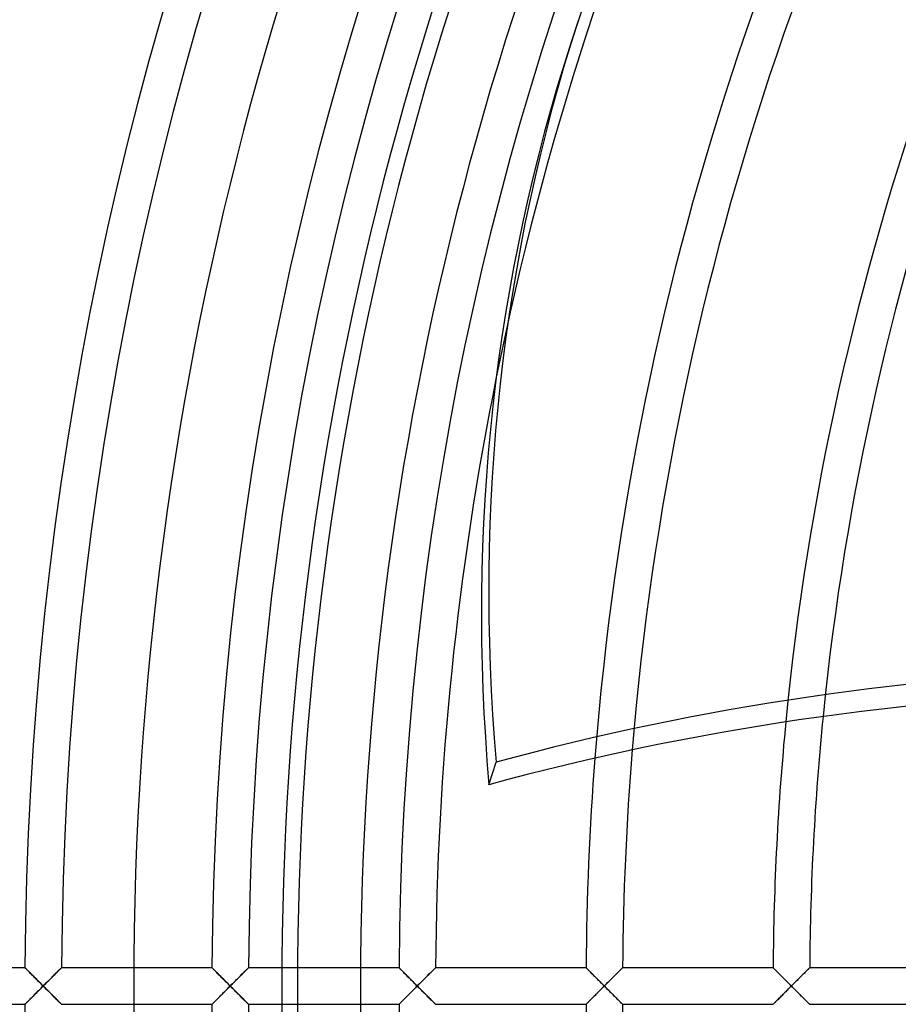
# Model space of a CAD drawing. Header units: millimetres. Extents: x -250 to 250, y -250 to 250.
# Tile 3 of 26: x -222 to -166, y -1 to 61. Entities that reach past the tile are written whole.
import ezdxf

# ---------------------------------------------------------------- set-up
doc = ezdxf.new("R2010")
doc.units = ezdxf.units.MM
doc.layers.add('HIDDEN', color=7, linetype='Continuous')
doc.layers.add('THICK', color=7, linetype='Continuous')

msp = doc.modelspace()

# ---------------------------------------------------------------- linework, layer by layer
at = {"layer": 'HIDDEN'}
for p, q in [((-191.854, 12.761), (-191.389, 14.192)), ((-221.29, 1.16), (-230.837, 1.16)), ((-221.29, 1.16), (-221.287, 1.157)), ((-221.287, 1.157), (-221.29, 1.16)), ((-221.287, 1.157), (-221.278, 1.148)), ((-221.279, 1.149), (-221.287, 1.157)), ((-221.265, 1.135), (-221.279, 1.149)), ((-221.278, 1.148), (-221.263, 1.133)), ((-221.246, 1.116), (-221.265, 1.135)), ((-221.263, 1.133), (-221.243, 1.113)), ((-221.223, 1.092), (-221.246, 1.116)), ((-221.243, 1.113), (-221.218, 1.087)), ((-221.195, 1.064), (-221.223, 1.092)), ((-221.218, 1.087), (-221.188, 1.057)), ((-221.163, 1.032), (-221.195, 1.064)), ((-221.188, 1.057), (-221.154, 1.023)), ((-221.127, 0.996), (-221.163, 1.032)), ((-221.154, 1.023), (-221.116, 0.985)), ((-221.089, 0.957), (-221.127, 0.996)), ((-221.116, 0.985), (-221.075, 0.943)), ((-221.047, 0.916), (-221.089, 0.957)), ((-221.075, 0.943), (-221.031, 0.899)), ((-221.003, 0.872), (-221.047, 0.916)), ((-221.031, 0.899), (-220.984, 0.852)), ((-220.957, 0.825), (-221.003, 0.872)), ((-220.984, 0.852), (-220.935, 0.803)), ((-220.909, 0.777), (-220.957, 0.825)), ((-220.935, 0.803), (-220.884, 0.752)), ((-220.859, 0.727), (-220.909, 0.777)), ((-220.884, 0.752), (-220.832, 0.7)), ((-220.808, 0.676), (-220.859, 0.727)), ((-220.832, 0.7), (-220.778, 0.646)), ((-220.756, 0.623), (-220.808, 0.676)), ((-220.778, 0.646), (-220.723, 0.59)), ((-219.498, 0.634), (-219.556, 0.577)), ((-219.524, 0.609), (-219.464, 0.668)), ((-219.443, 0.689), (-219.498, 0.634)), ((-219.464, 0.668), (-219.407, 0.726)), ((-219.389, 0.743), (-219.443, 0.689)), ((-219.407, 0.726), (-219.352, 0.78)), ((-219.337, 0.795), (-219.389, 0.743)), ((-219.352, 0.78), (-219.301, 0.831)), ((-219.287, 0.845), (-219.337, 0.795)), ((-219.301, 0.831), (-219.253, 0.879)), ((-219.239, 0.892), (-219.287, 0.845)), ((-219.253, 0.879), (-219.208, 0.924)), ((-219.194, 0.938), (-219.239, 0.892)), ((-219.208, 0.924), (-219.166, 0.965)), ((-219.151, 0.98), (-219.194, 0.938)), ((-219.166, 0.965), (-219.129, 1.002)), ((-219.112, 1.019), (-219.151, 0.98)), ((-219.129, 1.002), (-219.094, 1.037)), ((-219.077, 1.054), (-219.112, 1.019)), ((-219.094, 1.037), (-219.063, 1.068)), ((-219.046, 1.085), (-219.077, 1.054)), ((-219.063, 1.068), (-219.036, 1.095)), ((-219.019, 1.111), (-219.046, 1.085)), ((-219.036, 1.095), (-219.013, 1.118)), ((-218.998, 1.132), (-219.019, 1.111)), ((-219.013, 1.118), (-218.994, 1.136)), ((-218.983, 1.147), (-218.998, 1.132)), ((-218.994, 1.136), (-218.981, 1.149)), ((-218.973, 1.157), (-218.983, 1.147)), ((-218.981, 1.149), (-218.973, 1.157)), ((-218.973, 1.157), (-218.97, 1.16)), ((-218.97, 1.16), (-218.973, 1.157)), ((-209.423, 1.16), (-218.97, 1.16)), ((-209.423, 1.16), (-209.42, 1.157)), ((-209.421, 1.157), (-209.423, 1.16)), ((-209.412, 1.149), (-209.421, 1.157)), ((-209.42, 1.157), (-209.411, 1.148)), ((-209.399, 1.135), (-209.412, 1.149)), ((-209.411, 1.148), (-209.397, 1.133)), ((-209.38, 1.116), (-209.399, 1.135)), ((-209.397, 1.133), (-209.376, 1.113)), ((-209.356, 1.092), (-209.38, 1.116)), ((-209.376, 1.113), (-209.351, 1.087)), ((-209.328, 1.064), (-209.356, 1.092)), ((-209.351, 1.087), (-209.321, 1.057)), ((-209.296, 1.032), (-209.328, 1.064)), ((-209.321, 1.057), (-209.287, 1.023)), ((-209.261, 0.996), (-209.296, 1.032)), ((-209.287, 1.023), (-209.249, 0.985)), ((-209.222, 0.957), (-209.261, 0.996)), ((-209.249, 0.985), (-209.208, 0.943)), ((-209.18, 0.916), (-209.222, 0.957)), ((-209.208, 0.943), (-209.164, 0.899)), ((-209.136, 0.872), (-209.18, 0.916)), ((-209.164, 0.899), (-209.117, 0.852)), ((-209.09, 0.825), (-209.136, 0.872)), ((-209.117, 0.852), (-209.068, 0.803)), ((-209.042, 0.777), (-209.09, 0.825)), ((-209.068, 0.803), (-209.018, 0.752)), ((-208.993, 0.727), (-209.042, 0.777)), ((-209.018, 0.752), (-208.965, 0.7)), ((-208.942, 0.676), (-208.993, 0.727)), ((-208.965, 0.7), (-208.911, 0.646)), ((-208.889, 0.623), (-208.942, 0.676)), ((-208.911, 0.646), (-208.856, 0.59)), ((-207.631, 0.635), (-207.688, 0.578)), ((-207.678, 0.587), (-207.62, 0.645)), ((-207.575, 0.69), (-207.631, 0.635)), ((-207.62, 0.645), (-207.564, 0.701)), ((-207.522, 0.744), (-207.575, 0.69)), ((-207.564, 0.701), (-207.511, 0.755)), ((-207.47, 0.795), (-207.522, 0.744)), ((-207.511, 0.755), (-207.46, 0.805)), ((-207.42, 0.845), (-207.47, 0.795)), ((-207.46, 0.805), (-207.412, 0.853)), ((-207.372, 0.893), (-207.42, 0.845)), ((-207.412, 0.853), (-207.367, 0.898)), ((-207.326, 0.938), (-207.372, 0.893)), ((-207.367, 0.898), (-207.325, 0.939)), ((-207.284, 0.98), (-207.326, 0.938)), ((-207.325, 0.939), (-207.287, 0.978)), ((-207.287, 0.978), (-207.251, 1.013)), ((-207.245, 1.019), (-207.284, 0.98)), ((-207.251, 1.013), (-207.219, 1.045)), ((-207.21, 1.054), (-207.245, 1.019)), ((-207.219, 1.045), (-207.19, 1.074)), ((-207.179, 1.085), (-207.21, 1.054)), ((-207.19, 1.074), (-207.164, 1.099)), ((-207.152, 1.111), (-207.179, 1.085)), ((-207.164, 1.099), (-207.143, 1.121)), ((-207.131, 1.132), (-207.152, 1.111)), ((-207.143, 1.121), (-207.126, 1.138)), ((-207.116, 1.147), (-207.131, 1.132)), ((-207.126, 1.138), (-207.113, 1.15)), ((-207.107, 1.157), (-207.116, 1.147)), ((-207.113, 1.15), (-207.106, 1.157)), ((-207.103, 1.16), (-207.107, 1.157)), ((-207.106, 1.157), (-207.103, 1.16)), ((-199.997, 1.16), (-207.103, 1.16)), ((-197.557, 1.16), (-197.554, 1.157)), ((-197.554, 1.157), (-197.545, 1.149)), ((-197.545, 1.149), (-197.532, 1.135)), ((-197.532, 1.135), (-197.513, 1.116)), ((-197.513, 1.116), (-197.489, 1.092)), ((-197.489, 1.092), (-197.461, 1.064)), ((-197.461, 1.064), (-197.429, 1.032)), ((-197.429, 1.032), (-197.394, 0.996)), ((-197.394, 0.996), (-197.355, 0.958)), ((-197.355, 0.958), (-197.314, 0.916)), ((-197.314, 0.916), (-197.27, 0.872)), ((-197.27, 0.872), (-197.224, 0.825)), ((-197.224, 0.825), (-197.176, 0.777)), ((-197.176, 0.777), (-197.126, 0.727)), ((-197.126, 0.727), (-197.075, 0.676)), ((-197.075, 0.676), (-197.022, 0.623)), ((-195.812, 0.587), (-195.754, 0.645)), ((-195.754, 0.645), (-195.698, 0.701)), ((-195.698, 0.701), (-195.644, 0.754)), ((-195.644, 0.754), (-195.594, 0.805)), ((-195.594, 0.805), (-195.546, 0.853)), ((-195.546, 0.853), (-195.501, 0.897)), ((-195.501, 0.897), (-195.459, 0.939)), ((-195.459, 0.939), (-195.42, 0.977)), ((-195.42, 0.977), (-195.385, 1.013)), ((-195.385, 1.013), (-195.352, 1.045)), ((-195.352, 1.045), (-195.323, 1.074)), ((-195.323, 1.074), (-195.298, 1.099)), ((-195.298, 1.099), (-195.276, 1.121)), ((-195.276, 1.121), (-195.259, 1.138)), ((-195.259, 1.138), (-195.247, 1.15)), ((-195.247, 1.15), (-195.239, 1.157)), ((-195.239, 1.157), (-195.237, 1.16)), ((-185.69, 1.16), (-185.687, 1.157)), ((-185.687, 1.157), (-185.679, 1.149)), ((-185.679, 1.149), (-185.665, 1.135)), ((-185.665, 1.135), (-185.646, 1.116)), ((-185.646, 1.116), (-185.622, 1.092)), ((-185.622, 1.092), (-185.594, 1.064)), ((-185.594, 1.064), (-185.562, 1.032)), ((-185.562, 1.032), (-185.527, 0.996)), ((-185.527, 0.996), (-185.488, 0.958)), ((-185.488, 0.958), (-185.447, 0.916)), ((-185.447, 0.916), (-185.403, 0.872)), ((-185.403, 0.872), (-185.357, 0.825)), ((-185.357, 0.825), (-185.309, 0.777)), ((-185.309, 0.777), (-185.259, 0.727)), ((-185.259, 0.727), (-185.208, 0.676)), ((-185.208, 0.676), (-185.156, 0.623)), ((-183.925, 0.608), (-183.865, 0.667)), ((-183.865, 0.667), (-183.808, 0.724)), ((-183.808, 0.724), (-183.753, 0.778)), ((-183.753, 0.778), (-183.702, 0.829)), ((-183.702, 0.829), (-183.654, 0.877)), ((-183.654, 0.877), (-183.609, 0.922)), ((-183.609, 0.922), (-183.568, 0.963)), ((-183.568, 0.963), (-183.529, 1.001)), ((-183.529, 1.001), (-183.495, 1.036)), ((-183.495, 1.036), (-183.463, 1.067)), ((-183.463, 1.067), (-183.436, 1.094)), ((-183.436, 1.094), (-183.413, 1.117)), ((-183.413, 1.117), (-183.394, 1.136)), ((-183.394, 1.136), (-183.381, 1.149)), ((-183.381, 1.149), (-183.372, 1.157)), ((-183.372, 1.157), (-183.37, 1.16)), ((-173.823, 1.16), (-173.82, 1.157)), ((-173.82, 1.157), (-173.812, 1.149)), ((-173.812, 1.149), (-173.798, 1.135)), ((-173.798, 1.135), (-173.779, 1.116)), ((-173.779, 1.116), (-173.755, 1.092)), ((-173.755, 1.092), (-173.727, 1.064)), ((-173.727, 1.064), (-173.696, 1.032)), ((-173.696, 1.032), (-173.66, 0.996)), ((-173.66, 0.996), (-173.621, 0.957)), ((-173.621, 0.957), (-173.58, 0.916)), ((-173.58, 0.916), (-173.536, 0.872)), ((-173.536, 0.872), (-173.49, 0.825)), ((-173.49, 0.825), (-173.442, 0.777)), ((-173.442, 0.777), (-173.392, 0.727)), ((-173.392, 0.727), (-173.341, 0.676)), ((-173.341, 0.676), (-173.289, 0.623)), ((-172.058, 0.607), (-171.999, 0.667)), ((-171.999, 0.667), (-171.942, 0.724)), ((-171.942, 0.724), (-171.887, 0.778)), ((-171.887, 0.778), (-171.836, 0.829)), ((-171.836, 0.829), (-171.788, 0.877)), ((-171.788, 0.877), (-171.743, 0.921)), ((-171.743, 0.921), (-171.701, 0.963)), ((-171.701, 0.963), (-171.663, 1.001)), ((-171.663, 1.001), (-171.628, 1.035)), ((-171.628, 1.035), (-171.597, 1.067)), ((-171.597, 1.067), (-171.569, 1.094)), ((-171.569, 1.094), (-171.546, 1.117)), ((-171.546, 1.117), (-171.527, 1.136)), ((-171.527, 1.136), (-171.514, 1.149)), ((-171.514, 1.149), (-171.506, 1.157)), ((-171.506, 1.157), (-171.503, 1.16)), ((-220.702, 0.57), (-220.756, 0.623)), ((-220.723, 0.59), (-220.667, 0.534)), ((-220.648, 0.515), (-220.702, 0.57)), ((-220.667, 0.534), (-220.61, 0.477)), ((-220.593, 0.46), (-220.648, 0.515)), ((-220.61, 0.477), (-220.552, 0.419)), ((-220.537, 0.404), (-220.593, 0.46)), ((-220.552, 0.419), (-220.493, 0.36)), ((-220.48, 0.347), (-220.537, 0.404)), ((-220.493, 0.36), (-220.434, 0.301)), ((-220.423, 0.29), (-220.48, 0.347)), ((-220.434, 0.301), (-220.374, 0.241)), ((-220.365, 0.232), (-220.423, 0.29)), ((-220.374, 0.241), (-220.314, 0.181)), ((-220.308, 0.174), (-220.365, 0.232)), ((-220.314, 0.181), (-220.254, 0.121)), ((-220.25, 0.116), (-220.308, 0.174)), ((-220.254, 0.121), (-220.194, 0.06)), ((-220.192, 0.058), (-220.25, 0.116)), ((-220.194, 0.06), (-220.133, 0)), ((-220.133, 0), (-220.192, 0.058)), ((-220.133, 0), (-220.062, 0.071)), ((-220.066, 0.067), (-220.133, 0)), ((-219.999, 0.134), (-220.066, 0.067)), ((-220.062, 0.071), (-219.991, 0.142)), ((-219.933, 0.201), (-219.999, 0.134)), ((-219.991, 0.142), (-219.92, 0.213)), ((-219.867, 0.267), (-219.933, 0.201)), ((-219.92, 0.213), (-219.85, 0.283)), ((-219.802, 0.331), (-219.867, 0.267)), ((-219.85, 0.283), (-219.782, 0.351)), ((-219.738, 0.395), (-219.802, 0.331)), ((-219.782, 0.351), (-219.715, 0.418)), ((-219.676, 0.457), (-219.738, 0.395)), ((-219.715, 0.418), (-219.649, 0.484)), ((-219.615, 0.518), (-219.676, 0.457)), ((-219.649, 0.484), (-219.585, 0.547)), ((-219.556, 0.577), (-219.615, 0.518)), ((-219.585, 0.547), (-219.524, 0.609)), ((-208.836, 0.57), (-208.889, 0.623)), ((-208.856, 0.59), (-208.8, 0.534)), ((-208.781, 0.515), (-208.836, 0.57)), ((-208.8, 0.534), (-208.743, 0.477)), ((-208.726, 0.46), (-208.781, 0.515)), ((-208.743, 0.477), (-208.685, 0.419)), ((-208.67, 0.404), (-208.726, 0.46)), ((-208.685, 0.419), (-208.626, 0.36)), ((-208.613, 0.347), (-208.67, 0.404)), ((-208.626, 0.36), (-208.567, 0.301)), ((-208.556, 0.29), (-208.613, 0.347)), ((-208.567, 0.301), (-208.508, 0.241)), ((-208.499, 0.232), (-208.556, 0.29)), ((-208.508, 0.241), (-208.448, 0.181)), ((-208.441, 0.174), (-208.499, 0.232)), ((-208.448, 0.181), (-208.387, 0.121)), ((-208.383, 0.116), (-208.441, 0.174)), ((-208.387, 0.121), (-208.327, 0.06)), ((-208.325, 0.058), (-208.383, 0.116)), ((-208.327, 0.06), (-208.267, 0)), ((-208.267, 0), (-208.325, 0.058)), ((-208.267, 0), (-208.198, 0.068)), ((-208.199, 0.067), (-208.267, 0)), ((-208.132, 0.134), (-208.199, 0.067)), ((-208.198, 0.068), (-208.13, 0.137)), ((-208.065, 0.201), (-208.132, 0.134)), ((-208.13, 0.137), (-208.062, 0.205)), ((-207.999, 0.267), (-208.065, 0.201)), ((-208.062, 0.205), (-207.995, 0.272)), ((-207.934, 0.332), (-207.999, 0.267)), ((-207.995, 0.272), (-207.928, 0.338)), ((-207.871, 0.396), (-207.934, 0.332)), ((-207.928, 0.338), (-207.864, 0.403)), ((-207.808, 0.458), (-207.871, 0.396)), ((-207.864, 0.403), (-207.8, 0.466)), ((-207.747, 0.519), (-207.808, 0.458)), ((-207.8, 0.466), (-207.738, 0.528)), ((-207.688, 0.578), (-207.747, 0.519)), ((-207.738, 0.528), (-207.678, 0.587)), ((-197.022, 0.623), (-196.969, 0.57)), ((-196.969, 0.57), (-196.914, 0.515)), ((-196.914, 0.515), (-196.859, 0.46)), ((-196.859, 0.46), (-196.803, 0.404)), ((-196.803, 0.404), (-196.747, 0.347)), ((-196.747, 0.347), (-196.69, 0.29)), ((-196.69, 0.29), (-196.632, 0.232)), ((-196.632, 0.232), (-196.574, 0.174)), ((-196.574, 0.174), (-196.516, 0.116)), ((-196.516, 0.116), (-196.458, 0.058)), ((-196.458, 0.058), (-196.4, 0)), ((-196.4, 0), (-196.332, 0.068)), ((-196.332, 0.068), (-196.263, 0.137)), ((-196.263, 0.137), (-196.195, 0.205)), ((-196.195, 0.205), (-196.128, 0.272)), ((-196.128, 0.272), (-196.062, 0.338)), ((-196.062, 0.338), (-195.997, 0.402)), ((-195.997, 0.402), (-195.934, 0.466)), ((-195.934, 0.466), (-195.872, 0.527)), ((-195.872, 0.527), (-195.812, 0.587)), ((-185.156, 0.623), (-185.102, 0.57)), ((-185.102, 0.57), (-185.048, 0.515)), ((-185.048, 0.515), (-184.992, 0.46)), ((-184.992, 0.46), (-184.937, 0.404)), ((-184.937, 0.404), (-184.88, 0.347)), ((-184.88, 0.347), (-184.823, 0.29)), ((-184.823, 0.29), (-184.765, 0.232)), ((-184.765, 0.232), (-184.708, 0.174)), ((-184.708, 0.174), (-184.65, 0.116)), ((-184.65, 0.116), (-184.592, 0.058)), ((-184.592, 0.058), (-184.533, 0)), ((-184.533, 0), (-184.462, 0.071)), ((-184.462, 0.071), (-184.391, 0.142)), ((-184.391, 0.142), (-184.321, 0.213)), ((-184.321, 0.213), (-184.251, 0.282)), ((-184.251, 0.282), (-184.183, 0.35)), ((-184.183, 0.35), (-184.116, 0.417)), ((-184.116, 0.417), (-184.05, 0.483)), ((-184.05, 0.483), (-183.986, 0.546)), ((-183.986, 0.546), (-183.925, 0.608)), ((-173.289, 0.623), (-173.235, 0.57)), ((-173.235, 0.57), (-173.181, 0.515)), ((-173.181, 0.515), (-173.126, 0.46)), ((-173.126, 0.46), (-173.07, 0.404)), ((-173.07, 0.404), (-173.013, 0.347)), ((-173.013, 0.347), (-172.956, 0.29)), ((-172.956, 0.29), (-172.899, 0.232)), ((-172.899, 0.232), (-172.841, 0.174)), ((-172.841, 0.174), (-172.783, 0.116)), ((-172.783, 0.116), (-172.725, 0.058)), ((-172.725, 0.058), (-172.667, 0)), ((-172.667, 0), (-172.596, 0.071)), ((-172.596, 0.071), (-172.525, 0.142)), ((-172.525, 0.142), (-172.454, 0.213)), ((-172.454, 0.213), (-172.385, 0.282)), ((-172.385, 0.282), (-172.316, 0.35)), ((-172.316, 0.35), (-172.249, 0.417)), ((-172.249, 0.417), (-172.184, 0.482)), ((-172.184, 0.482), (-172.12, 0.546)), ((-172.12, 0.546), (-172.058, 0.607)), ((-220.808, -0.676), (-220.756, -0.623)), ((-220.723, -0.59), (-220.778, -0.646)), ((-220.756, -0.623), (-220.702, -0.57)), ((-220.667, -0.534), (-220.723, -0.59)), ((-220.702, -0.57), (-220.648, -0.515)), ((-220.61, -0.477), (-220.667, -0.534)), ((-220.648, -0.515), (-220.593, -0.46)), ((-220.552, -0.419), (-220.61, -0.477)), ((-220.593, -0.46), (-220.537, -0.404)), ((-220.493, -0.36), (-220.552, -0.419)), ((-220.537, -0.404), (-220.48, -0.347)), ((-220.434, -0.301), (-220.493, -0.36)), ((-220.48, -0.347), (-220.423, -0.29)), ((-220.374, -0.241), (-220.434, -0.301)), ((-220.423, -0.29), (-220.365, -0.232)), ((-220.314, -0.181), (-220.374, -0.241)), ((-220.365, -0.232), (-220.308, -0.174)), ((-220.254, -0.121), (-220.314, -0.181)), ((-220.308, -0.174), (-220.25, -0.116)), ((-220.194, -0.06), (-220.254, -0.121)), ((-220.25, -0.116), (-220.192, -0.058)), ((-220.133, 0), (-220.194, -0.06)), ((-220.192, -0.058), (-220.133, 0)), ((-220.062, -0.071), (-220.133, 0)), ((-220.133, 0), (-220.066, -0.067)), ((-220.066, -0.067), (-219.999, -0.134)), ((-219.991, -0.142), (-220.062, -0.071)), ((-219.999, -0.134), (-219.933, -0.201)), ((-219.92, -0.213), (-219.991, -0.142)), ((-219.933, -0.201), (-219.867, -0.267)), ((-219.85, -0.283), (-219.92, -0.213)), ((-219.867, -0.267), (-219.802, -0.331)), ((-219.782, -0.351), (-219.85, -0.283)), ((-219.802, -0.331), (-219.738, -0.395)), ((-219.715, -0.418), (-219.782, -0.351)), ((-219.738, -0.395), (-219.676, -0.457)), ((-219.649, -0.484), (-219.715, -0.418)), ((-219.676, -0.457), (-219.615, -0.518)), ((-219.585, -0.547), (-219.649, -0.484)), ((-219.615, -0.518), (-219.556, -0.577)), ((-219.524, -0.609), (-219.585, -0.547)), ((-219.556, -0.577), (-219.498, -0.634)), ((-219.464, -0.668), (-219.524, -0.609)), ((-208.889, -0.623), (-208.942, -0.676)), ((-208.911, -0.646), (-208.856, -0.59)), ((-208.836, -0.57), (-208.889, -0.623)), ((-208.856, -0.59), (-208.8, -0.534)), ((-208.781, -0.515), (-208.836, -0.57)), ((-208.8, -0.534), (-208.743, -0.477)), ((-208.726, -0.46), (-208.781, -0.515)), ((-208.743, -0.477), (-208.685, -0.419)), ((-208.67, -0.404), (-208.726, -0.46)), ((-208.685, -0.419), (-208.626, -0.36)), ((-208.613, -0.347), (-208.67, -0.404)), ((-208.626, -0.36), (-208.567, -0.301)), ((-208.556, -0.29), (-208.613, -0.347)), ((-208.567, -0.301), (-208.508, -0.241)), ((-208.499, -0.232), (-208.556, -0.29)), ((-208.508, -0.241), (-208.448, -0.181)), ((-208.441, -0.174), (-208.499, -0.232)), ((-208.448, -0.181), (-208.387, -0.121)), ((-208.383, -0.116), (-208.441, -0.174)), ((-208.387, -0.121), (-208.327, -0.06)), ((-208.325, -0.058), (-208.383, -0.116)), ((-208.327, -0.06), (-208.267, 0)), ((-208.267, 0), (-208.325, -0.058)), ((-208.198, -0.068), (-208.267, 0)), ((-208.267, 0), (-208.199, -0.067)), ((-208.199, -0.067), (-208.132, -0.134)), ((-208.13, -0.137), (-208.198, -0.068)), ((-208.132, -0.134), (-208.065, -0.201)), ((-208.062, -0.205), (-208.13, -0.137)), ((-208.065, -0.201), (-207.999, -0.267)), ((-207.995, -0.272), (-208.062, -0.205)), ((-207.999, -0.267), (-207.934, -0.332)), ((-207.928, -0.338), (-207.995, -0.272)), ((-207.934, -0.332), (-207.871, -0.396)), ((-207.864, -0.403), (-207.928, -0.338)), ((-207.871, -0.396), (-207.808, -0.458)), ((-207.8, -0.466), (-207.864, -0.403)), ((-207.808, -0.458), (-207.747, -0.519)), ((-207.738, -0.528), (-207.8, -0.466)), ((-207.747, -0.519), (-207.688, -0.578)), ((-207.678, -0.587), (-207.738, -0.528)), ((-207.688, -0.578), (-207.631, -0.635)), ((-207.62, -0.645), (-207.678, -0.587)), ((-196.99, -0.591), (-197.045, -0.646)), ((-196.933, -0.534), (-196.99, -0.591)), ((-196.876, -0.477), (-196.933, -0.534)), ((-196.818, -0.419), (-196.876, -0.477)), ((-196.76, -0.36), (-196.818, -0.419)), ((-196.701, -0.301), (-196.76, -0.36)), ((-196.641, -0.241), (-196.701, -0.301)), ((-196.581, -0.181), (-196.641, -0.241)), ((-196.521, -0.121), (-196.581, -0.181)), ((-196.46, -0.06), (-196.521, -0.121)), ((-196.4, 0), (-196.46, -0.06)), ((-196.332, -0.068), (-196.4, 0)), ((-196.263, -0.137), (-196.332, -0.068)), ((-196.195, -0.205), (-196.263, -0.137)), ((-196.128, -0.272), (-196.195, -0.205)), ((-196.062, -0.338), (-196.128, -0.272)), ((-195.997, -0.402), (-196.062, -0.338)), ((-195.934, -0.466), (-195.997, -0.402)), ((-195.872, -0.527), (-195.934, -0.466)), ((-195.812, -0.587), (-195.872, -0.527)), ((-195.754, -0.645), (-195.812, -0.587)), ((-185.123, -0.591), (-185.178, -0.646)), ((-185.067, -0.534), (-185.123, -0.591)), ((-185.01, -0.477), (-185.067, -0.534)), ((-184.952, -0.419), (-185.01, -0.477)), ((-184.893, -0.36), (-184.952, -0.419)), ((-184.834, -0.301), (-184.893, -0.36)), ((-184.774, -0.241), (-184.834, -0.301)), ((-184.714, -0.181), (-184.774, -0.241)), ((-184.654, -0.121), (-184.714, -0.181)), ((-184.594, -0.06), (-184.654, -0.121)), ((-184.533, 0), (-184.594, -0.06)), ((-184.462, -0.071), (-184.533, 0)), ((-184.391, -0.142), (-184.462, -0.071)), ((-184.321, -0.213), (-184.391, -0.142)), ((-184.251, -0.282), (-184.321, -0.213)), ((-184.183, -0.35), (-184.251, -0.282)), ((-184.116, -0.417), (-184.183, -0.35)), ((-184.05, -0.483), (-184.116, -0.417)), ((-183.986, -0.546), (-184.05, -0.483)), ((-183.925, -0.608), (-183.986, -0.546)), ((-183.865, -0.667), (-183.925, -0.608)), ((-173.256, -0.591), (-173.311, -0.646)), ((-173.2, -0.534), (-173.256, -0.591)), ((-173.143, -0.477), (-173.2, -0.534)), ((-173.085, -0.419), (-173.143, -0.477)), ((-173.026, -0.36), (-173.085, -0.419)), ((-172.967, -0.301), (-173.026, -0.36)), ((-172.908, -0.241), (-172.967, -0.301)), ((-172.848, -0.181), (-172.908, -0.241)), ((-172.787, -0.121), (-172.848, -0.181)), ((-172.727, -0.06), (-172.787, -0.121)), ((-172.667, 0), (-172.727, -0.06)), ((-172.596, -0.071), (-172.667, 0)), ((-172.525, -0.142), (-172.596, -0.071)), ((-172.454, -0.213), (-172.525, -0.142)), ((-172.385, -0.282), (-172.454, -0.213)), ((-172.316, -0.35), (-172.385, -0.282)), ((-172.249, -0.417), (-172.316, -0.35)), ((-172.184, -0.482), (-172.249, -0.417)), ((-172.12, -0.546), (-172.184, -0.482)), ((-172.058, -0.607), (-172.12, -0.546)), ((-171.999, -0.667), (-172.058, -0.607)), ((-230.837, -1.16), (-221.29, -1.16)), ((-221.287, -1.157), (-221.29, -1.16)), ((-221.29, -1.16), (-221.287, -1.157)), ((-221.278, -1.148), (-221.287, -1.157)), ((-221.287, -1.157), (-221.279, -1.149)), ((-221.279, -1.149), (-221.265, -1.135)), ((-221.263, -1.133), (-221.278, -1.148)), ((-221.265, -1.135), (-221.246, -1.116)), ((-221.243, -1.113), (-221.263, -1.133)), ((-221.246, -1.116), (-221.223, -1.092)), ((-221.218, -1.087), (-221.243, -1.113)), ((-221.223, -1.092), (-221.195, -1.064)), ((-221.188, -1.057), (-221.218, -1.087)), ((-221.195, -1.064), (-221.163, -1.032)), ((-221.154, -1.023), (-221.188, -1.057)), ((-221.163, -1.032), (-221.127, -0.996)), ((-221.116, -0.985), (-221.154, -1.023)), ((-221.127, -0.996), (-221.089, -0.957)), ((-221.075, -0.943), (-221.116, -0.985)), ((-221.089, -0.957), (-221.047, -0.916)), ((-221.031, -0.899), (-221.075, -0.943)), ((-221.047, -0.916), (-221.003, -0.872)), ((-220.984, -0.852), (-221.031, -0.899)), ((-221.003, -0.872), (-220.957, -0.825)), ((-220.935, -0.803), (-220.984, -0.852)), ((-220.957, -0.825), (-220.909, -0.777)), ((-220.884, -0.752), (-220.935, -0.803)), ((-220.909, -0.777), (-220.859, -0.727)), ((-220.832, -0.7), (-220.884, -0.752)), ((-220.859, -0.727), (-220.808, -0.676)), ((-220.778, -0.646), (-220.832, -0.7)), ((-219.498, -0.634), (-219.443, -0.689)), ((-219.407, -0.726), (-219.464, -0.668)), ((-219.443, -0.689), (-219.389, -0.743)), ((-219.352, -0.78), (-219.407, -0.726)), ((-219.389, -0.743), (-219.337, -0.795)), ((-219.301, -0.831), (-219.352, -0.78)), ((-219.337, -0.795), (-219.287, -0.845)), ((-219.253, -0.879), (-219.301, -0.831)), ((-219.287, -0.845), (-219.239, -0.892)), ((-219.208, -0.924), (-219.253, -0.879)), ((-219.239, -0.892), (-219.194, -0.938)), ((-219.166, -0.965), (-219.208, -0.924)), ((-219.194, -0.938), (-219.151, -0.98)), ((-219.129, -1.002), (-219.166, -0.965)), ((-219.151, -0.98), (-219.112, -1.019)), ((-219.094, -1.037), (-219.129, -1.002)), ((-219.112, -1.019), (-219.077, -1.054)), ((-219.063, -1.068), (-219.094, -1.037)), ((-219.077, -1.054), (-219.046, -1.085)), ((-219.036, -1.095), (-219.063, -1.068)), ((-219.046, -1.085), (-219.019, -1.111)), ((-219.013, -1.118), (-219.036, -1.095)), ((-219.019, -1.111), (-218.998, -1.132)), ((-218.994, -1.136), (-219.013, -1.118)), ((-218.998, -1.132), (-218.983, -1.147)), ((-218.981, -1.149), (-218.994, -1.136)), ((-218.983, -1.147), (-218.973, -1.157)), ((-218.973, -1.157), (-218.981, -1.149)), ((-218.97, -1.16), (-218.973, -1.157)), ((-218.973, -1.157), (-218.97, -1.16)), ((-218.97, -1.16), (-209.423, -1.16)), ((-209.421, -1.157), (-209.423, -1.16)), ((-209.423, -1.16), (-209.42, -1.157)), ((-209.412, -1.149), (-209.421, -1.157)), ((-209.42, -1.157), (-209.411, -1.148)), ((-209.399, -1.135), (-209.412, -1.149)), ((-209.411, -1.148), (-209.397, -1.133)), ((-209.38, -1.116), (-209.399, -1.135)), ((-209.397, -1.133), (-209.376, -1.113)), ((-209.356, -1.092), (-209.38, -1.116)), ((-209.376, -1.113), (-209.351, -1.087)), ((-209.328, -1.064), (-209.356, -1.092)), ((-209.351, -1.087), (-209.321, -1.057)), ((-209.296, -1.032), (-209.328, -1.064)), ((-209.321, -1.057), (-209.287, -1.023)), ((-209.261, -0.996), (-209.296, -1.032)), ((-209.287, -1.023), (-209.249, -0.985)), ((-209.222, -0.957), (-209.261, -0.996)), ((-209.249, -0.985), (-209.208, -0.943)), ((-209.18, -0.916), (-209.222, -0.957)), ((-209.208, -0.943), (-209.164, -0.899)), ((-209.136, -0.872), (-209.18, -0.916)), ((-209.164, -0.899), (-209.117, -0.852)), ((-209.09, -0.825), (-209.136, -0.872)), ((-209.117, -0.852), (-209.068, -0.803)), ((-209.042, -0.777), (-209.09, -0.825)), ((-209.068, -0.803), (-209.018, -0.752)), ((-208.993, -0.727), (-209.042, -0.777)), ((-209.018, -0.752), (-208.965, -0.7)), ((-208.942, -0.676), (-208.993, -0.727)), ((-208.965, -0.7), (-208.911, -0.646)), ((-207.631, -0.635), (-207.575, -0.69)), ((-207.564, -0.701), (-207.62, -0.645)), ((-207.575, -0.69), (-207.522, -0.744)), ((-207.511, -0.755), (-207.564, -0.701)), ((-207.522, -0.744), (-207.47, -0.795)), ((-207.46, -0.805), (-207.511, -0.755)), ((-207.47, -0.795), (-207.42, -0.845)), ((-207.412, -0.853), (-207.46, -0.805)), ((-207.42, -0.845), (-207.372, -0.893)), ((-207.367, -0.898), (-207.412, -0.853)), ((-207.372, -0.893), (-207.326, -0.938)), ((-207.325, -0.939), (-207.367, -0.898)), ((-207.326, -0.938), (-207.284, -0.98)), ((-207.287, -0.978), (-207.325, -0.939)), ((-207.251, -1.013), (-207.287, -0.978)), ((-207.284, -0.98), (-207.245, -1.019)), ((-207.219, -1.045), (-207.251, -1.013)), ((-207.245, -1.019), (-207.21, -1.054)), ((-207.19, -1.074), (-207.219, -1.045)), ((-207.21, -1.054), (-207.179, -1.085)), ((-207.164, -1.099), (-207.19, -1.074)), ((-207.179, -1.085), (-207.152, -1.111)), ((-207.143, -1.121), (-207.164, -1.099)), ((-207.152, -1.111), (-207.131, -1.132)), ((-207.126, -1.138), (-207.143, -1.121)), ((-207.131, -1.132), (-207.116, -1.147)), ((-207.113, -1.15), (-207.126, -1.138)), ((-207.116, -1.147), (-207.107, -1.157)), ((-207.106, -1.157), (-207.113, -1.15)), ((-207.107, -1.157), (-207.103, -1.16)), ((-207.103, -1.16), (-207.106, -1.157)), ((-207.103, -1.16), (-199.997, -1.16)), ((-197.554, -1.157), (-197.557, -1.16)), ((-197.545, -1.148), (-197.554, -1.157)), ((-197.53, -1.133), (-197.545, -1.148)), ((-197.51, -1.113), (-197.53, -1.133)), ((-197.484, -1.087), (-197.51, -1.113)), ((-197.454, -1.057), (-197.484, -1.087)), ((-197.42, -1.023), (-197.454, -1.057)), ((-197.382, -0.985), (-197.42, -1.023)), ((-197.341, -0.943), (-197.382, -0.985)), ((-197.297, -0.899), (-197.341, -0.943)), ((-197.251, -0.852), (-197.297, -0.899)), ((-197.202, -0.803), (-197.251, -0.852)), ((-197.151, -0.752), (-197.202, -0.803)), ((-197.099, -0.7), (-197.151, -0.752)), ((-197.045, -0.646), (-197.099, -0.7)), ((-195.698, -0.701), (-195.754, -0.645)), ((-195.644, -0.754), (-195.698, -0.701)), ((-195.594, -0.805), (-195.644, -0.754)), ((-195.546, -0.853), (-195.594, -0.805)), ((-195.501, -0.897), (-195.546, -0.853)), ((-195.459, -0.939), (-195.501, -0.897)), ((-195.42, -0.977), (-195.459, -0.939)), ((-195.385, -1.013), (-195.42, -0.977)), ((-195.352, -1.045), (-195.385, -1.013)), ((-195.323, -1.074), (-195.352, -1.045)), ((-195.298, -1.099), (-195.323, -1.074)), ((-195.276, -1.121), (-195.298, -1.099)), ((-195.259, -1.138), (-195.276, -1.121)), ((-195.247, -1.15), (-195.259, -1.138)), ((-195.239, -1.157), (-195.247, -1.15)), ((-195.237, -1.16), (-195.239, -1.157)), ((-185.687, -1.157), (-185.69, -1.16)), ((-185.678, -1.148), (-185.687, -1.157)), ((-185.663, -1.133), (-185.678, -1.148)), ((-185.643, -1.113), (-185.663, -1.133)), ((-185.617, -1.087), (-185.643, -1.113)), ((-185.587, -1.057), (-185.617, -1.087)), ((-185.553, -1.023), (-185.587, -1.057)), ((-185.515, -0.985), (-185.553, -1.023)), ((-185.474, -0.943), (-185.515, -0.985)), ((-185.43, -0.899), (-185.474, -0.943)), ((-185.384, -0.852), (-185.43, -0.899)), ((-185.335, -0.803), (-185.384, -0.852)), ((-185.284, -0.752), (-185.335, -0.803)), ((-185.232, -0.7), (-185.284, -0.752)), ((-185.178, -0.646), (-185.232, -0.7)), ((-183.808, -0.724), (-183.865, -0.667)), ((-183.753, -0.778), (-183.808, -0.724)), ((-183.702, -0.829), (-183.753, -0.778)), ((-183.654, -0.877), (-183.702, -0.829)), ((-183.609, -0.922), (-183.654, -0.877)), ((-183.568, -0.963), (-183.609, -0.922)), ((-183.529, -1.001), (-183.568, -0.963)), ((-183.495, -1.036), (-183.529, -1.001)), ((-183.463, -1.067), (-183.495, -1.036)), ((-183.436, -1.094), (-183.463, -1.067)), ((-183.413, -1.117), (-183.436, -1.094)), ((-183.394, -1.136), (-183.413, -1.117)), ((-183.381, -1.149), (-183.394, -1.136)), ((-183.372, -1.157), (-183.381, -1.149)), ((-183.37, -1.16), (-183.372, -1.157)), ((-173.82, -1.157), (-173.823, -1.16)), ((-173.811, -1.148), (-173.82, -1.157)), ((-173.796, -1.133), (-173.811, -1.148)), ((-173.776, -1.113), (-173.796, -1.133)), ((-173.75, -1.087), (-173.776, -1.113)), ((-173.72, -1.057), (-173.75, -1.087)), ((-173.686, -1.023), (-173.72, -1.057)), ((-173.649, -0.985), (-173.686, -1.023)), ((-173.607, -0.943), (-173.649, -0.985)), ((-173.563, -0.899), (-173.607, -0.943)), ((-173.517, -0.852), (-173.563, -0.899)), ((-173.468, -0.803), (-173.517, -0.852)), ((-173.417, -0.752), (-173.468, -0.803)), ((-173.365, -0.7), (-173.417, -0.752)), ((-173.311, -0.646), (-173.365, -0.7)), ((-171.942, -0.724), (-171.999, -0.667)), ((-171.887, -0.778), (-171.942, -0.724)), ((-171.836, -0.829), (-171.887, -0.778)), ((-171.788, -0.877), (-171.836, -0.829)), ((-171.743, -0.921), (-171.788, -0.877)), ((-171.701, -0.963), (-171.743, -0.921)), ((-171.663, -1.001), (-171.701, -0.963)), ((-171.628, -1.035), (-171.663, -1.001)), ((-171.597, -1.067), (-171.628, -1.035)), ((-171.569, -1.094), (-171.597, -1.067)), ((-171.546, -1.117), (-171.569, -1.094)), ((-171.527, -1.136), (-171.546, -1.117)), ((-171.514, -1.149), (-171.527, -1.136)), ((-171.506, -1.157), (-171.514, -1.149)), ((-171.503, -1.16), (-171.506, -1.157))]:
    msp.add_line(p, q, dxfattribs=at)
for radius, start, end in [(233.16, 89.99998, 180.00002), (230.84, 89.99998, 180.00002), (221.293, 90.30033, 179.69968), (218.973, 90.30353, 179.69647), (209.427, 90.31734, 179.68266), (207.107, 90.32089, 179.67911), (204, 89.99998, 270.00002), (185.693, 147.27118, 175.53633), (183.373, 147.09053, 175.3158), (173.827, 146.39215, 174.47115), (171.507, 146.23413, 174.28121), (195.24, 155.40672, 168.59329), (233.16, 179.99998, 270.00002), (230.84, 179.99998, 270.00002), (221.293, 180.30032, 269.69967), (209.427, 180.31734, 269.68266), (207.107, 180.32089, 269.67911)]:
    msp.add_arc((0, 0), radius, start, end, dxfattribs=at)
for centre, major_axis, start_param, end_param in [((0.232, 0.715), (-186.407, 60.567), 0, 0.314159), ((-120.901, -106.432), (152.169, -49.443), 1.73342, 2.280953)]:
    msp.add_ellipse(centre, major_axis=major_axis, ratio=0.766044, start_param=start_param, end_param=end_param, dxfattribs=at)
at = {"layer": 'THICK'}
for p, q in [((-186.175, 61.283), (-186.639, 59.852)), ((-197.557, 1.16), (-199.997, 1.16)), ((-197.554, 1.157), (-197.557, 1.16)), ((-197.545, 1.148), (-197.554, 1.157)), ((-197.53, 1.133), (-197.545, 1.148)), ((-197.51, 1.113), (-197.53, 1.133)), ((-197.484, 1.087), (-197.51, 1.113)), ((-197.454, 1.057), (-197.484, 1.087)), ((-197.42, 1.023), (-197.454, 1.057)), ((-197.382, 0.985), (-197.42, 1.023)), ((-197.341, 0.943), (-197.382, 0.985)), ((-197.297, 0.899), (-197.341, 0.943)), ((-197.251, 0.852), (-197.297, 0.899)), ((-197.202, 0.803), (-197.251, 0.852)), ((-197.151, 0.752), (-197.202, 0.803)), ((-197.099, 0.7), (-197.151, 0.752)), ((-197.045, 0.646), (-197.099, 0.7)), ((-196.99, 0.591), (-197.045, 0.646)), ((-195.765, 0.634), (-195.822, 0.577)), ((-195.71, 0.689), (-195.765, 0.634)), ((-195.656, 0.743), (-195.71, 0.689)), ((-195.604, 0.795), (-195.656, 0.743)), ((-195.553, 0.845), (-195.604, 0.795)), ((-195.505, 0.892), (-195.553, 0.845)), ((-195.46, 0.938), (-195.505, 0.892)), ((-195.418, 0.98), (-195.46, 0.938)), ((-195.378, 1.019), (-195.418, 0.98)), ((-195.343, 1.054), (-195.378, 1.019)), ((-195.312, 1.085), (-195.343, 1.054)), ((-195.286, 1.111), (-195.312, 1.085)), ((-195.265, 1.132), (-195.286, 1.111)), ((-195.249, 1.147), (-195.265, 1.132)), ((-195.24, 1.157), (-195.249, 1.147)), ((-195.237, 1.16), (-195.24, 1.157)), ((-185.69, 1.16), (-195.237, 1.16)), ((-185.687, 1.157), (-185.69, 1.16)), ((-185.678, 1.148), (-185.687, 1.157)), ((-185.663, 1.133), (-185.678, 1.148)), ((-185.643, 1.113), (-185.663, 1.133)), ((-185.617, 1.087), (-185.643, 1.113)), ((-185.587, 1.057), (-185.617, 1.087)), ((-185.553, 1.023), (-185.587, 1.057)), ((-185.515, 0.985), (-185.553, 1.023)), ((-185.474, 0.943), (-185.515, 0.985)), ((-185.43, 0.899), (-185.474, 0.943)), ((-185.384, 0.852), (-185.43, 0.899)), ((-185.335, 0.803), (-185.384, 0.852)), ((-185.284, 0.752), (-185.335, 0.803)), ((-185.232, 0.7), (-185.284, 0.752)), ((-185.178, 0.646), (-185.232, 0.7)), ((-185.123, 0.591), (-185.178, 0.646)), ((-183.886, 0.646), (-183.942, 0.591)), ((-183.832, 0.7), (-183.886, 0.646)), ((-183.78, 0.752), (-183.832, 0.7)), ((-183.728, 0.803), (-183.78, 0.752)), ((-183.679, 0.852), (-183.728, 0.803)), ((-183.632, 0.899), (-183.679, 0.852)), ((-183.588, 0.943), (-183.632, 0.899)), ((-183.546, 0.984), (-183.588, 0.943)), ((-183.508, 1.022), (-183.546, 0.984)), ((-183.474, 1.057), (-183.508, 1.022)), ((-183.443, 1.087), (-183.474, 1.057)), ((-183.417, 1.113), (-183.443, 1.087)), ((-183.397, 1.133), (-183.417, 1.113)), ((-183.382, 1.148), (-183.397, 1.133)), ((-183.373, 1.157), (-183.382, 1.148)), ((-183.37, 1.16), (-183.373, 1.157)), ((-173.823, 1.16), (-183.37, 1.16)), ((-173.82, 1.157), (-173.823, 1.16)), ((-173.811, 1.148), (-173.82, 1.157)), ((-173.796, 1.133), (-173.811, 1.148)), ((-173.776, 1.113), (-173.796, 1.133)), ((-173.75, 1.087), (-173.776, 1.113)), ((-173.72, 1.057), (-173.75, 1.087)), ((-173.686, 1.023), (-173.72, 1.057)), ((-173.649, 0.985), (-173.686, 1.023)), ((-173.607, 0.943), (-173.649, 0.985)), ((-173.563, 0.899), (-173.607, 0.943)), ((-173.517, 0.852), (-173.563, 0.899)), ((-173.468, 0.803), (-173.517, 0.852)), ((-173.417, 0.752), (-173.468, 0.803)), ((-173.365, 0.7), (-173.417, 0.752)), ((-173.311, 0.646), (-173.365, 0.7)), ((-173.256, 0.591), (-173.311, 0.646)), ((-172.019, 0.646), (-172.075, 0.591)), ((-171.965, 0.7), (-172.019, 0.646)), ((-171.913, 0.752), (-171.965, 0.7)), ((-171.861, 0.803), (-171.913, 0.752)), ((-171.812, 0.852), (-171.861, 0.803)), ((-171.765, 0.899), (-171.812, 0.852)), ((-171.721, 0.943), (-171.765, 0.899)), ((-171.679, 0.985), (-171.721, 0.943)), ((-171.641, 1.023), (-171.679, 0.985)), ((-171.607, 1.057), (-171.641, 1.023)), ((-171.576, 1.087), (-171.607, 1.057)), ((-171.551, 1.112), (-171.576, 1.087)), ((-171.53, 1.133), (-171.551, 1.112)), ((-171.515, 1.148), (-171.53, 1.133)), ((-171.506, 1.157), (-171.515, 1.148)), ((-171.503, 1.16), (-171.506, 1.157)), ((-161.956, 1.16), (-171.503, 1.16)), ((-196.933, 0.534), (-196.99, 0.591)), ((-196.876, 0.477), (-196.933, 0.534)), ((-196.818, 0.419), (-196.876, 0.477)), ((-196.76, 0.36), (-196.818, 0.419)), ((-196.701, 0.301), (-196.76, 0.36)), ((-196.641, 0.241), (-196.701, 0.301)), ((-196.581, 0.181), (-196.641, 0.241)), ((-196.521, 0.121), (-196.581, 0.181)), ((-196.46, 0.06), (-196.521, 0.121)), ((-196.4, 0), (-196.46, 0.06)), ((-196.333, 0.067), (-196.4, 0)), ((-196.266, 0.134), (-196.333, 0.067)), ((-196.199, 0.201), (-196.266, 0.134)), ((-196.133, 0.267), (-196.199, 0.201)), ((-196.068, 0.331), (-196.133, 0.267)), ((-196.005, 0.395), (-196.068, 0.331)), ((-195.942, 0.457), (-196.005, 0.395)), ((-195.882, 0.518), (-195.942, 0.457)), ((-195.822, 0.577), (-195.882, 0.518)), ((-185.067, 0.534), (-185.123, 0.591)), ((-185.01, 0.477), (-185.067, 0.534)), ((-184.952, 0.419), (-185.01, 0.477)), ((-184.893, 0.36), (-184.952, 0.419)), ((-184.834, 0.301), (-184.893, 0.36)), ((-184.774, 0.241), (-184.834, 0.301)), ((-184.714, 0.181), (-184.774, 0.241)), ((-184.654, 0.121), (-184.714, 0.181)), ((-184.594, 0.06), (-184.654, 0.121)), ((-184.533, 0), (-184.594, 0.06)), ((-184.473, 0.061), (-184.533, 0)), ((-184.412, 0.121), (-184.473, 0.061)), ((-184.352, 0.181), (-184.412, 0.121)), ((-184.292, 0.241), (-184.352, 0.181)), ((-184.232, 0.301), (-184.292, 0.241)), ((-184.173, 0.36), (-184.232, 0.301)), ((-184.114, 0.419), (-184.173, 0.36)), ((-184.056, 0.477), (-184.114, 0.419)), ((-183.998, 0.534), (-184.056, 0.477)), ((-183.942, 0.591), (-183.998, 0.534)), ((-173.2, 0.534), (-173.256, 0.591)), ((-173.143, 0.477), (-173.2, 0.534)), ((-173.085, 0.419), (-173.143, 0.477)), ((-173.026, 0.36), (-173.085, 0.419)), ((-172.967, 0.301), (-173.026, 0.36)), ((-172.908, 0.241), (-172.967, 0.301)), ((-172.848, 0.181), (-172.908, 0.241)), ((-172.787, 0.121), (-172.848, 0.181)), ((-172.727, 0.06), (-172.787, 0.121)), ((-172.667, 0), (-172.727, 0.06)), ((-172.606, 0.061), (-172.667, 0)), ((-172.546, 0.121), (-172.606, 0.061)), ((-172.485, 0.181), (-172.546, 0.121)), ((-172.425, 0.241), (-172.485, 0.181)), ((-172.365, 0.301), (-172.425, 0.241)), ((-172.306, 0.36), (-172.365, 0.301)), ((-172.247, 0.419), (-172.306, 0.36)), ((-172.189, 0.477), (-172.247, 0.419)), ((-172.131, 0.534), (-172.189, 0.477)), ((-172.075, 0.591), (-172.131, 0.534)), ((-197.075, -0.676), (-197.022, -0.623)), ((-197.022, -0.623), (-196.969, -0.57)), ((-196.969, -0.57), (-196.914, -0.515)), ((-196.914, -0.515), (-196.859, -0.46)), ((-196.859, -0.46), (-196.803, -0.404)), ((-196.803, -0.404), (-196.747, -0.347)), ((-196.747, -0.347), (-196.69, -0.29)), ((-196.69, -0.29), (-196.632, -0.232)), ((-196.632, -0.232), (-196.574, -0.174)), ((-196.574, -0.174), (-196.516, -0.116)), ((-196.516, -0.116), (-196.458, -0.058)), ((-196.458, -0.058), (-196.4, 0)), ((-196.4, 0), (-196.333, -0.067)), ((-196.333, -0.067), (-196.266, -0.134)), ((-196.266, -0.134), (-196.199, -0.201)), ((-196.199, -0.201), (-196.133, -0.267)), ((-196.133, -0.267), (-196.068, -0.331)), ((-196.068, -0.331), (-196.005, -0.395)), ((-196.005, -0.395), (-195.942, -0.457)), ((-195.942, -0.457), (-195.882, -0.518)), ((-195.882, -0.518), (-195.822, -0.577)), ((-195.822, -0.577), (-195.765, -0.634)), ((-185.208, -0.676), (-185.156, -0.623)), ((-185.156, -0.623), (-185.102, -0.57)), ((-185.102, -0.57), (-185.048, -0.515)), ((-185.048, -0.515), (-184.992, -0.46)), ((-184.992, -0.46), (-184.937, -0.404)), ((-184.937, -0.404), (-184.88, -0.347)), ((-184.88, -0.347), (-184.823, -0.29)), ((-184.823, -0.29), (-184.765, -0.232)), ((-184.765, -0.232), (-184.708, -0.174)), ((-184.708, -0.174), (-184.65, -0.116)), ((-184.65, -0.116), (-184.592, -0.058)), ((-184.592, -0.058), (-184.533, 0)), ((-184.533, 0), (-184.473, -0.061)), ((-184.473, -0.061), (-184.412, -0.121)), ((-184.412, -0.121), (-184.352, -0.181)), ((-184.352, -0.181), (-184.292, -0.241)), ((-184.292, -0.241), (-184.232, -0.301)), ((-184.232, -0.301), (-184.173, -0.36)), ((-184.173, -0.36), (-184.114, -0.419)), ((-184.114, -0.419), (-184.056, -0.477)), ((-184.056, -0.477), (-183.998, -0.534)), ((-183.998, -0.534), (-183.942, -0.591)), ((-183.942, -0.591), (-183.886, -0.646)), ((-173.341, -0.676), (-173.289, -0.623)), ((-173.289, -0.623), (-173.235, -0.57)), ((-173.235, -0.57), (-173.181, -0.515)), ((-173.181, -0.515), (-173.126, -0.46)), ((-173.126, -0.46), (-173.07, -0.404)), ((-173.07, -0.404), (-173.013, -0.347)), ((-173.013, -0.347), (-172.956, -0.29)), ((-172.956, -0.29), (-172.899, -0.232)), ((-172.899, -0.232), (-172.841, -0.174)), ((-172.841, -0.174), (-172.783, -0.116)), ((-172.783, -0.116), (-172.725, -0.058)), ((-172.725, -0.058), (-172.667, 0)), ((-172.667, 0), (-172.606, -0.061)), ((-172.606, -0.061), (-172.546, -0.121)), ((-172.546, -0.121), (-172.485, -0.181)), ((-172.485, -0.181), (-172.425, -0.241)), ((-172.425, -0.241), (-172.365, -0.301)), ((-172.365, -0.301), (-172.306, -0.36)), ((-172.306, -0.36), (-172.247, -0.419)), ((-172.247, -0.419), (-172.189, -0.477)), ((-172.189, -0.477), (-172.131, -0.534)), ((-172.131, -0.534), (-172.075, -0.591)), ((-172.075, -0.591), (-172.019, -0.646)), ((-199.997, -1.16), (-197.557, -1.16)), ((-197.557, -1.16), (-197.554, -1.157)), ((-197.554, -1.157), (-197.545, -1.149)), ((-197.545, -1.149), (-197.532, -1.135)), ((-197.532, -1.135), (-197.513, -1.116)), ((-197.513, -1.116), (-197.489, -1.092)), ((-197.489, -1.092), (-197.461, -1.064)), ((-197.461, -1.064), (-197.429, -1.032)), ((-197.429, -1.032), (-197.394, -0.996)), ((-197.394, -0.996), (-197.355, -0.958)), ((-197.355, -0.958), (-197.314, -0.916)), ((-197.314, -0.916), (-197.27, -0.872)), ((-197.27, -0.872), (-197.224, -0.825)), ((-197.224, -0.825), (-197.176, -0.777)), ((-197.176, -0.777), (-197.126, -0.727)), ((-197.126, -0.727), (-197.075, -0.676)), ((-195.765, -0.634), (-195.71, -0.689)), ((-195.71, -0.689), (-195.656, -0.743)), ((-195.656, -0.743), (-195.604, -0.795)), ((-195.604, -0.795), (-195.553, -0.845)), ((-195.553, -0.845), (-195.505, -0.892)), ((-195.505, -0.892), (-195.46, -0.938)), ((-195.46, -0.938), (-195.418, -0.98)), ((-195.418, -0.98), (-195.378, -1.019)), ((-195.378, -1.019), (-195.343, -1.054)), ((-195.343, -1.054), (-195.312, -1.085)), ((-195.312, -1.085), (-195.286, -1.111)), ((-195.286, -1.111), (-195.265, -1.132)), ((-195.265, -1.132), (-195.249, -1.147)), ((-195.249, -1.147), (-195.24, -1.157)), ((-195.24, -1.157), (-195.237, -1.16)), ((-195.237, -1.16), (-185.69, -1.16)), ((-185.69, -1.16), (-185.687, -1.157)), ((-185.687, -1.157), (-185.679, -1.149)), ((-185.679, -1.149), (-185.665, -1.135)), ((-185.665, -1.135), (-185.646, -1.116)), ((-185.646, -1.116), (-185.622, -1.092)), ((-185.622, -1.092), (-185.594, -1.064)), ((-185.594, -1.064), (-185.562, -1.032)), ((-185.562, -1.032), (-185.527, -0.996)), ((-185.527, -0.996), (-185.488, -0.958)), ((-185.488, -0.958), (-185.447, -0.916)), ((-185.447, -0.916), (-185.403, -0.872)), ((-185.403, -0.872), (-185.357, -0.825)), ((-185.357, -0.825), (-185.309, -0.777)), ((-185.309, -0.777), (-185.259, -0.727)), ((-185.259, -0.727), (-185.208, -0.676)), ((-183.886, -0.646), (-183.832, -0.7)), ((-183.832, -0.7), (-183.78, -0.752)), ((-183.78, -0.752), (-183.728, -0.803)), ((-183.728, -0.803), (-183.679, -0.852)), ((-183.679, -0.852), (-183.632, -0.899)), ((-183.632, -0.899), (-183.588, -0.943)), ((-183.588, -0.943), (-183.546, -0.984)), ((-183.546, -0.984), (-183.508, -1.022)), ((-183.508, -1.022), (-183.474, -1.057)), ((-183.474, -1.057), (-183.443, -1.087)), ((-183.443, -1.087), (-183.417, -1.113)), ((-183.417, -1.113), (-183.397, -1.133)), ((-183.397, -1.133), (-183.382, -1.148)), ((-183.382, -1.148), (-183.373, -1.157)), ((-183.373, -1.157), (-183.37, -1.16)), ((-183.37, -1.16), (-173.823, -1.16)), ((-173.823, -1.16), (-173.82, -1.157)), ((-173.82, -1.157), (-173.812, -1.149)), ((-173.812, -1.149), (-173.798, -1.135)), ((-173.798, -1.135), (-173.779, -1.116)), ((-173.779, -1.116), (-173.755, -1.092)), ((-173.755, -1.092), (-173.727, -1.064)), ((-173.727, -1.064), (-173.696, -1.032)), ((-173.696, -1.032), (-173.66, -0.996)), ((-173.66, -0.996), (-173.621, -0.957)), ((-173.621, -0.957), (-173.58, -0.916)), ((-173.58, -0.916), (-173.536, -0.872)), ((-173.536, -0.872), (-173.49, -0.825)), ((-173.49, -0.825), (-173.442, -0.777)), ((-173.442, -0.777), (-173.392, -0.727)), ((-173.392, -0.727), (-173.341, -0.676)), ((-172.019, -0.646), (-171.965, -0.7)), ((-171.965, -0.7), (-171.913, -0.752)), ((-171.913, -0.752), (-171.861, -0.803)), ((-171.861, -0.803), (-171.812, -0.852)), ((-171.812, -0.852), (-171.765, -0.899)), ((-171.765, -0.899), (-171.721, -0.943)), ((-171.721, -0.943), (-171.679, -0.985)), ((-171.679, -0.985), (-171.641, -1.023)), ((-171.641, -1.023), (-171.607, -1.057)), ((-171.607, -1.057), (-171.576, -1.087)), ((-171.576, -1.087), (-171.551, -1.112)), ((-171.551, -1.112), (-171.53, -1.133)), ((-171.53, -1.133), (-171.515, -1.148)), ((-171.515, -1.148), (-171.506, -1.157)), ((-171.506, -1.157), (-171.503, -1.16)), ((-171.503, -1.16), (-161.956, -1.16))]:
    msp.add_line(p, q, dxfattribs=at)
for radius, start, end in [(214.393, 0, 180.00002), (205, 89.99998, 270.00002), (200, 0, 180.00002), (197.56, 90.33642, 179.66358), (195.24, 168.59329, 179.65957), (171.507, 174.28121, 179.61247), (173.827, 174.47115, 179.61763), (185.693, 175.53633, 179.64209), (183.373, 175.3158, 179.63757), (214.393, 179.99998, 0), (200, 179.99998, 0), (197.56, 180.33642, 269.66358), (185.693, 180.35791, 219.27119), (183.373, 180.36243, 219.09048)]:
    msp.add_arc((0, 0), radius, start, end, dxfattribs=at)
for centre, major_axis, start_param, end_param in [((-0.232, -0.715), (186.407, -60.567), 2.827433, 3.141593), ((-0.232, -0.715), (186.407, -60.567), -3.141593, -2.827433), ((-121.366, -107.862), (152.169, -49.443), 1.73342, 2.280953)]:
    msp.add_ellipse(centre, major_axis=major_axis, ratio=0.766044, start_param=start_param, end_param=end_param, dxfattribs=at)

doc.saveas('drawing.dxf')
